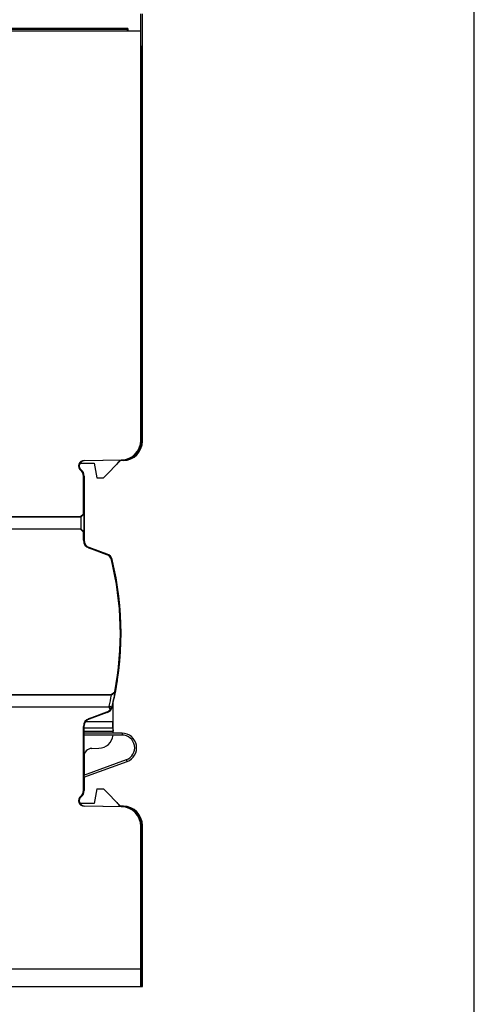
# Model space of a CAD drawing. Header units: inches. Extents: x 6243 to 6599, y -2722 to -2448.
# Tile 22 of 23: x 6553 to 6599, y -2641 to -2540. Entities that reach past the tile are written whole.
import ezdxf

# ---------------------------------------------------------------- set-up
doc = ezdxf.new("R2010")
doc.units = ezdxf.units.IN
doc.header["$LTSCALE"] = 5
doc.header["$MEASUREMENT"] = 0
doc.layers.get('0').update_dxf_attribs({"linetype": 'CONTINUOUS'})

msp = doc.modelspace()

# ---------------------------------------------------------------- linework, layer by layer
at = {"color": 7, "linetype": 'Continuous'}
for p, q in [((6599.346, -2722.305), (6599.346, -2448.185)), ((6565.019, -2541.146), (6565.019, -2539.346)), ((6565.191, -2583.276), (6565.191, -2539.346)), ((6563.691, -2540.846), (6486.691, -2540.846)), ((6563.617, -2540.946), (6486.791, -2540.946)), ((6560.091, -2540.846), (6560.091, -2540.946)), ((6560.891, -2540.946), (6560.891, -2540.846)), ((6563.617, -2540.946), (6563.617, -2541.146)), ((6563.691, -2540.846), (6563.691, -2541.146)), ((6565.041, -2541.146), (6486.791, -2541.146)), ((6565.018, -2583.206), (6565.018, -2541.146)), ((6565.041, -2542.646), (6565.041, -2541.146)), ((6565.066, -2542.646), (6565.041, -2542.646)), ((6565.066, -2583.253), (6565.066, -2542.646)), ((6565.191, -2543.346), (6565.066, -2543.346)), ((6565.191, -2543.446), (6565.066, -2543.446)), ((6565.066, -2564.026), (6565.087, -2564.046)), ((6565.087, -2583.276), (6565.087, -2564.046)), ((6565.066, -2583.253), (6565.018, -2583.206)), ((6565.087, -2583.276), (6565.191, -2583.276)), ((6558.771, -2585.546), (6560.227, -2585.546)), ((6559.181, -2585.273), (6563.053, -2585.205)), ((6559.182, -2585.321), (6559.181, -2585.273)), ((6563.101, -2585.253), (6559.182, -2585.321)), ((6560.227, -2585.546), (6560.491, -2587.046)), ((6561.191, -2587.046), (6562.983, -2585.255)), ((6563.226, -2585.276), (6562.957, -2585.28)), ((6563.101, -2585.253), (6563.053, -2585.205)), ((6563.226, -2585.25), (6563.226, -2585.276)), ((6558.691, -2585.969), (6558.691, -2585.695)), ((6558.884, -2586.24), (6558.838, -2586.298)), ((6559.191, -2586.871), (6559.118, -2586.871)), ((6559.118, -2590.751), (6559.118, -2586.871)), ((6559.166, -2586.871), (6559.166, -2589.599)), ((6559.191, -2586.871), (6559.191, -2593.476)), ((6560.491, -2587.046), (6561.191, -2587.046)), ((6559.19, -2589.622), (6559.166, -2589.599)), ((6559.19, -2589.622), (6559.19, -2593.476)), ((6509.218, -2591.051), (6558.818, -2591.051)), ((6558.863, -2591.096), (6522.073, -2591.096)), ((6558.818, -2591.051), (6559.118, -2590.751)), ((6558.818, -2591.051), (6558.863, -2591.096)), ((6559.169, -2590.801), (6558.863, -2591.096)), ((6558.863, -2591.096), (6558.863, -2592.296)), ((6559.118, -2590.751), (6559.169, -2590.801)), ((6559.169, -2590.801), (6559.169, -2592.591)), ((6558.818, -2592.342), (6509.379, -2592.342)), ((6522.073, -2592.296), (6558.863, -2592.296)), ((6558.863, -2592.296), (6558.818, -2592.342)), ((6559.118, -2592.642), (6558.818, -2592.342)), ((6559.169, -2592.591), (6558.863, -2592.296)), ((6559.169, -2592.591), (6559.118, -2592.642)), ((6559.118, -2593.476), (6559.118, -2592.642)), ((6559.118, -2593.476), (6559.191, -2593.476)), ((6559.693, -2594.296), (6559.718, -2594.228)), ((6561.544, -2594.97), (6559.693, -2594.296)), ((6559.709, -2594.251), (6561.56, -2594.925)), ((6561.569, -2594.901), (6559.718, -2594.228)), ((6561.544, -2594.97), (6561.569, -2594.901)), ((6562.001, -2595.479), (6562.072, -2595.462)), ((6562.613, -2607.922), (6562.593, -2607.899)), ((6510.819, -2609.351), (6561.986, -2609.351)), ((6562.023, -2609.396), (6522.073, -2609.396)), ((6561.986, -2609.351), (6562.343, -2609.056)), ((6561.986, -2609.351), (6562.023, -2609.396)), ((6562.343, -2609.056), (6562.384, -2609.107)), ((6561.755, -2610.642), (6510.98, -2610.642)), ((6522.073, -2610.596), (6561.741, -2610.596)), ((6561.81, -2610.595), (6561.741, -2610.596)), ((6562.05, -2610.625), (6561.754, -2610.551)), ((6561.873, -2610.88), (6561.755, -2610.642)), ((6562.05, -2610.625), (6562.072, -2610.63)), ((6562.191, -2613.096), (6562.191, -2610.129)), ((6559.693, -2611.796), (6561.544, -2611.122)), ((6559.693, -2611.796), (6559.717, -2611.863)), ((6561.568, -2611.189), (6559.717, -2611.863)), ((6559.769, -2611.846), (6559.764, -2611.846)), ((6561.569, -2611.191), (6559.769, -2611.846)), ((6561.569, -2611.191), (6561.544, -2611.122)), ((6559.118, -2612.617), (6559.166, -2612.617)), ((6559.118, -2619.221), (6559.118, -2612.617)), ((6559.166, -2612.617), (6559.166, -2619.221)), ((6562.161, -2612.796), (6559.166, -2612.796)), ((6559.353, -2612.096), (6562.191, -2612.096)), ((6562.161, -2612.796), (6562.161, -2612.096)), ((6562.161, -2612.796), (6562.163, -2613.096)), ((6559.166, -2613.096), (6562.191, -2613.096)), ((6563.092, -2613.312), (6559.166, -2613.312)), ((6563.092, -2613.512), (6559.166, -2613.512)), ((6562.183, -2613.312), (6562.183, -2613.096)), ((6563.092, -2613.312), (6563.092, -2613.512)), ((6559.977, -2614.874), (6560.717, -2614.861)), ((6559.183, -2615.682), (6559.183, -2617.619)), ((6559.166, -2617.625), (6563.537, -2616.034)), ((6559.166, -2617.838), (6563.605, -2616.222)), ((6563.605, -2616.222), (6563.537, -2616.034)), ((6559.183, -2617.832), (6559.183, -2618.346)), ((6559.191, -2618.346), (6559.166, -2618.346)), ((6559.191, -2618.346), (6559.191, -2619.221)), ((6558.838, -2619.794), (6558.884, -2619.852)), ((6559.118, -2619.221), (6559.191, -2619.221)), ((6560.491, -2619.046), (6560.227, -2620.546)), ((6560.491, -2619.046), (6561.191, -2619.046)), ((6562.983, -2620.838), (6561.191, -2619.046)), ((6558.691, -2620.397), (6558.691, -2620.123)), ((6560.227, -2620.546), (6558.771, -2620.546)), ((6559.182, -2620.771), (6559.181, -2620.819)), ((6563.053, -2620.887), (6559.181, -2620.819)), ((6559.182, -2620.771), (6563.101, -2620.84)), ((6563.226, -2620.817), (6562.957, -2620.812)), ((6563.053, -2620.887), (6563.101, -2620.84)), ((6563.226, -2620.842), (6563.226, -2620.817)), ((6565.018, -2622.886), (6565.066, -2622.839)), ((6565.018, -2637.546), (6565.018, -2622.886)), ((6565.066, -2631.046), (6565.066, -2622.839)), ((6565.087, -2622.816), (6565.191, -2622.816)), ((6565.087, -2631.046), (6565.087, -2622.816)), ((6565.191, -2639.346), (6565.191, -2622.816)), ((6565.091, -2631.046), (6565.066, -2631.046)), ((6565.091, -2631.046), (6565.091, -2635.246)), ((6565.041, -2636.046), (6565.066, -2636.046)), ((6565.041, -2637.546), (6565.041, -2636.046)), ((6565.066, -2635.246), (6565.191, -2635.246)), ((6565.066, -2636.046), (6565.066, -2635.246)), ((6565.066, -2635.346), (6565.191, -2635.346)), ((6565.086, -2635.346), (6565.086, -2639.346)), ((6513.034, -2637.546), (6565.041, -2637.546)), ((6565.019, -2639.346), (6565.019, -2637.546)), ((6513.093, -2639.346), (6565.191, -2639.346))]:
    msp.add_line(p, q, dxfattribs=at)
for centre, radius, start, end in [((6563.191, -2583.276), 2, 271, 0), ((6563.191, -2583.276), 1.895, 314.33696, 0), ((6559.191, -2585.846), 0.573, 91, 232.02013), ((6559.191, -2585.846), 0.525, 91, 232.02013), ((6559.191, -2585.846), 0.5, 142.53896, 164.72241), ((6561.891, -2584.932), 1, 315, 340.87496), ((6559.191, -2585.846), 0.5, 184.99047, 232.02013), ((6558.391, -2586.871), 0.727, 0, 52.02013), ((6558.391, -2586.871), 0.775, 0, 52.02013), ((6558.391, -2586.871), 0.8, 0, 52.02013), ((6559.991, -2593.476), 0.873, 180, 250), ((6559.991, -2593.476), 0.802, 180, 201.52908), ((6559.991, -2593.476), 0.8, 180, 250), ((6561.654, -2595.409), 2.913, 145.76656, 146.32537), ((6559.991, -2593.476), 0.825, 202.6467, 250), ((6561.295, -2595.653), 0.727, 13.81998, 70), ((6561.295, -2595.653), 0.775, 13.81998, 70), ((6561.295, -2595.653), 0.8, 13.81998, 70), ((6531.241, -2603.046), 31.677, 349.06294, 13.81998), ((6531.241, -2603.046), 31.725, 351.20148, 13.81998), ((6531.241, -2603.046), 31.75, 346.18002, 13.81998), ((6531.241, -2603.046), 31.748, 346.18002, 351.16503), ((6531.241, -2603.046), 31.422, 346.18002, 348.34114), ((6531.241, -2603.046), 31.727, 346.18002, 348.98733), ((6561.295, -2610.439), 0.727, 290, 322.64575), ((6561.295, -2610.439), 0.798, 290, 346.18002), ((6561.295, -2610.439), 0.8, 290, 346.18002), ((6561.295, -2610.439), 0.472, 340.58625, 346.18002), ((6560.431, -2609.023), 2.091, 309.27948, 311.25161), ((6583.556, -2598.008), 25.127, 210.06342, 210.72836), ((6561.449, -2609.693), 1.261, 289.64147, 293.77111), ((6561.295, -2610.439), 0.777, 328.39864, 346.18002), ((6559.991, -2612.617), 0.873, 110, 180), ((6559.991, -2612.617), 0.802, 110, 137.02), ((6559.991, -2612.617), 0.825, 140.67446, 180), ((6560.118, -2613.708), 1.787, 113.51667, 115.34379), ((6560.691, -2613.37), 1.491, 271, 354.45468), ((6563.092, -2614.812), 1.5, 290, 90), ((6563.092, -2614.812), 1.3, 290, 90), ((6559.991, -2615.682), 0.809, 91, 180), ((6559.191, -2620.246), 0.573, 127.97987, 269), ((6559.191, -2620.246), 0.525, 127.97987, 269), ((6559.191, -2620.246), 0.5, 127.97987, 175.00431), ((6558.391, -2619.221), 0.727, 307.97987, 0), ((6558.391, -2619.221), 0.775, 307.97987, 0), ((6558.391, -2619.221), 0.8, 307.97987, 0), ((6559.191, -2620.246), 0.5, 192.72429, 217.46055), ((6561.891, -2621.16), 1, 19.12504, 45), ((6563.191, -2622.816), 2, 0, 89), ((6563.191, -2622.816), 1.895, 0, 45.66304)]:
    msp.add_arc(centre, radius, start, end, dxfattribs=at)
for centre, major_axis, start_param, end_param in [((6563.018, -2583.205), (-1.427, 1.402), 2.3650708, 3.9181145), ((6563.066, -2583.253), (1.427, -1.402), -0.7765219, 0.7765219), ((6563.018, -2622.887), (1.427, 1.402), -0.7765219, 0.7765219), ((6563.066, -2622.84), (1.427, 1.402), -0.7765219, 0.7765219)]:
    msp.add_ellipse(centre, major_axis=major_axis, ratio=0.9997007, start_param=start_param, end_param=end_param, dxfattribs=at)
msp.add_open_spline([(6562.384, -2609.107), (6562.323, -2609.156), (6562.203, -2609.257), (6562.076, -2609.347), (6562.015, -2609.396)], degree=3, knots=[0, 0, 0, 0, 0.5018091, 1, 1, 1, 1], dxfattribs=at)

doc.saveas('drawing.dxf')
